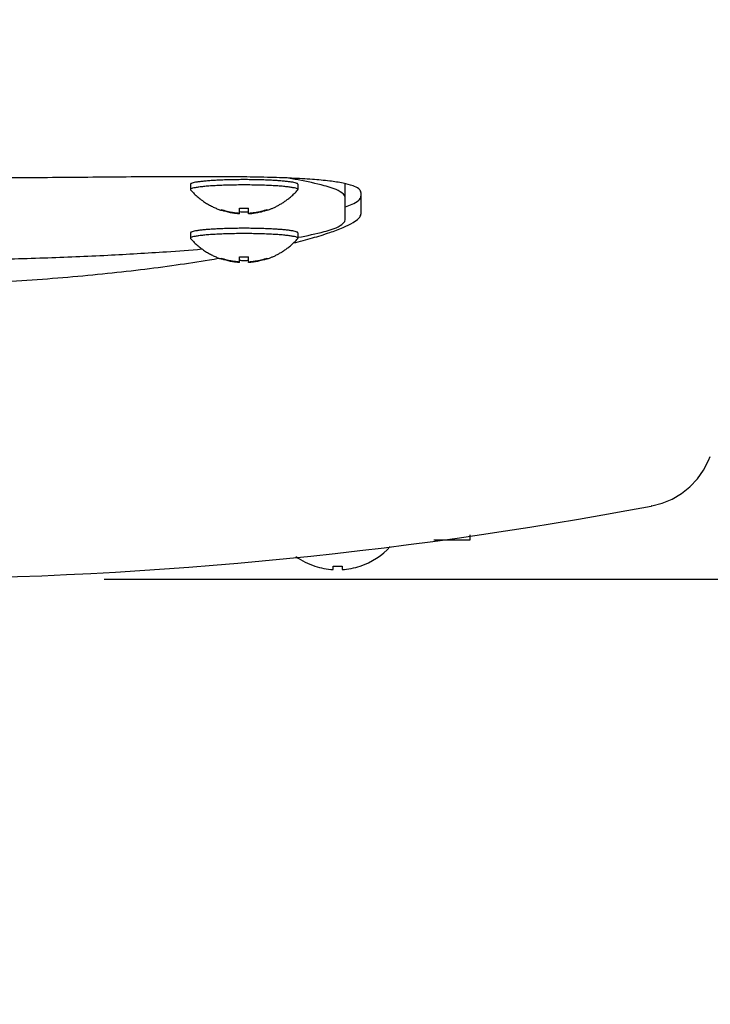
# Model space of a CAD drawing. Header units: millimetres. Extents: x 0 to 594, y 0 to 420.
# Tile 14 of 256: x 120.89 to 125.33, y 266.47 to 272.8. Entities that reach past the tile are written whole.
import ezdxf

# ---------------------------------------------------------------- set-up
doc = ezdxf.new("R2010")
doc.units = ezdxf.units.MM
doc.header["$LTSCALE"] = 32.67
doc.linetypes.add('PHANTOM', pattern=[0.8, 0.45, -0.05, 0.1, -0.05, 0.1, -0.05])
doc.layers.get('0').update_dxf_attribs({"linetype": 'CONTINUOUS'})
doc.layers.add('CRV', color=7, linetype='CONTINUOUS')
doc.layers.add('DRIV_DIM', color=7, linetype='CONTINUOUS')
doc.styles.get("Standard").update_dxf_attribs({"font": 'txt', "width": 0.8})
doc.dimstyles.new('DIMSTYLE_1', dxfattribs={"dimtxt": 3.8, "dimasz": 1.8, "dimexe": 0.18, "dimexo": 0.0625, "dimgap": 0.09, "dimtad": 1, "dimdec": 3, "dimlfac": 10, "dimdsep": 46, "dimtxsty": 'STANDARD', "dimblk": 'OPEN', "dimblk1": 'OPEN', "dimblk2": 'OPEN', "dimcen": 0.09, "dimadec": 0, "dimazin": 0, "dimtp": 0.001, "dimtm": 0.001, "dimtfac": 1, "dimtdec": 3, "dimtofl": 0, "dimtmove": 0, "dimatfit": 3, "dimldrblk": 'OPEN', "dimfxl": 1, "dimtolj": 1, "dimarcsym": 0})
doc.dimstyles.new('DIMSTYLE_4', dxfattribs={"dimtxt": 3.8, "dimasz": 1.8, "dimexe": 0.18, "dimexo": 0.0625, "dimgap": 0.09, "dimtad": 1, "dimdec": 3, "dimlfac": 10, "dimdsep": 46, "dimtxsty": 'STANDARD', "dimblk": 'OPEN', "dimblk1": 'OPEN', "dimblk2": 'OPEN', "dimcen": 0.09, "dimadec": 0, "dimazin": 0, "dimtp": 0.5, "dimtm": 0.5, "dimtfac": 1, "dimtdec": 3, "dimtofl": 0, "dimtmove": 0, "dimatfit": 3, "dimldrblk": 'OPEN', "dimfxl": 1, "dimtolj": 1, "dimarcsym": 0})

# ---------------------------------------------------------------- blocks, each defined once
blk = doc.blocks.new('*D15')
at = {"layer": 'DRIV_DIM', "color": 2, "linetype": 'CONTINUOUS'}
for p, q in [((126.4364, 285.7043), (64.0528, 285.7043)), ((129.4136, 285.4438), (190.8494, 274.611))]:
    blk.add_line(p, q, dxfattribs=at)
for points in [[(66.6946, 283.9134), (66.0528, 285.7043), (65.4634, 283.8955)], [(189.1461, 273.0747), (188.8798, 274.9583), (187.9368, 273.3061)]]:
    blk.add_lwpolyline(points, dxfattribs=at)
for start, end in [(180, 265), (265, 350)]:
    blk.add_arc((127.9364, 285.7043), 61.8835, start, end, dxfattribs=at)
at = {"layer": 'DRIV_DIM', "color": 2, "linetype": 'CONTINUOUS', "width": 0.766667}
blk.add_text('170%%d', height=3.8, rotation=-14.87809, dxfattribs=at).set_placement((104.8639, 221.5506))
blk = doc.blocks.new('_OPEN')
at = {"color": 0, "linetype": 'BYBLOCK'}
for p, q in [((0, 0), (-1, 0.342)), ((-1, -0.342), (0, 0)), ((-1, 0), (0, 0))]:
    blk.add_line(p, q, dxfattribs=at)
blk = doc.blocks.new('*D33')
at = {"layer": 'DRIV_DIM', "color": 2, "linetype": 'CONTINUOUS'}
for p, q in [((121.4364, 302.2043), (215.5931, 302.2043)), ((213.5931, 302.2043), (213.5931, 285.7043)), ((213.5931, 269.2043), (213.5931, 285.7043)), ((121.4364, 269.2043), (215.5931, 269.2043))]:
    blk.add_line(p, q, dxfattribs=at)
at = {"layer": 'DRIV_DIM', "color": 2, "linetype": 'CONTINUOUS', "xscale": 1.8, "yscale": 1.8, "zscale": 1.8}
for p, rotation in [((213.5931, 302.2043), 90), ((213.5931, 269.2043), 270)]:
    blk.add_blockref('_OPEN', p, dxfattribs=dict(at, rotation=rotation))
at = {"layer": 'DRIV_DIM', "color": 2, "linetype": 'CONTINUOUS', "width": 0.8}
blk.add_text('330', height=3.8, rotation=90, dxfattribs=at).set_placement((212.6431, 280.3201))

msp = doc.modelspace()

# ---------------------------------------------------------------- linework, layer by layer
at = {"color": 7, "linetype": 'CONTINUOUS'}
for p, q in [((121.99137, 271.74062), (121.99137, 271.70649)), ((121.99137, 271.70649), (121.99239, 271.70419)), ((122.68035, 271.70419), (122.68137, 271.70649)), ((122.68137, 271.74062), (122.68137, 271.70649)), ((122.98637, 271.51495), (122.98637, 271.74419)), ((123.08637, 271.68808), (123.08637, 271.5492)), ((122.19137, 271.57315), (122.19137, 271.57818)), ((122.30737, 271.55065), (122.30737, 271.58825)), ((122.36537, 271.55065), (122.36537, 271.58825)), ((122.48137, 271.57818), (122.48137, 271.57315)), ((121.99137, 271.42816), (121.99137, 271.39403)), ((121.99137, 271.39403), (121.99239, 271.39173)), ((122.68035, 271.39173), (122.68137, 271.39403)), ((122.68137, 271.42816), (122.68137, 271.39403)), ((122.19137, 271.26068), (122.19137, 271.26572)), ((122.30737, 271.23818), (122.30737, 271.27578)), ((122.36537, 271.23818), (122.36537, 271.27578)), ((122.48137, 271.26572), (122.48137, 271.26068)), ((124.95464, 269.67475), (124.95041, 269.67395)), ((123.78637, 269.4543), (123.55405, 269.4543)), ((123.78637, 269.48807), (123.78637, 269.4543)), ((122.79137, 269.28775), (122.79137, 269.28872)), ((122.90737, 269.26613), (122.90737, 269.28872)), ((122.96537, 269.28872), (122.96537, 269.26613)), ((123.08137, 269.28872), (123.08137, 269.28775))]:
    msp.add_line(p, q, dxfattribs=at)
msp.add_lwpolyline([(124.95461, 269.67475), (125.02179, 269.69236), (125.08589, 269.71912), (125.14567, 269.75451), (125.19996, 269.79785), (125.24773, 269.84829), (125.28805, 269.90486), (125.32013, 269.96647), (125.33064, 269.99281)], dxfattribs=at)
for centre, radius, start, end in [((119.93637, 296.2043), 27, 259.297754, 280.702246), ((119.93637, 296.2043), 27, 280.703205, 280.703454), ((122.93637, 269.7243), 0.46, 288.416046, 317.482311), ((122.93637, 269.7243), 0.46, 234.460878, 251.583954), ((122.93637, 269.7243), 0.45908, 251.588126, 266.378264), ((122.93637, 269.7243), 0.43655, 266.19103, 273.80897), ((122.93637, 269.7243), 0.45908, 273.621736, 288.411874)]:
    msp.add_arc(centre, radius, start, end, dxfattribs=at)
for points, knots in [([(123.08637, 271.68808), (123.08637, 271.69681), (123.07095, 271.71793), (123.02933, 271.7343), (122.96605, 271.7506), (122.87869, 271.76303), (122.76792, 271.77327), (122.63424, 271.7807), (122.47872, 271.78577), (122.30256, 271.7887), (122.10722, 271.78983), (121.89433, 271.78955), (121.66571, 271.78824), (121.42328, 271.78627), (121.16907, 271.78403), (120.9052, 271.78181), (120.63378, 271.7799), (120.3696, 271.77857), (120.19613, 271.77808), (120.11517, 271.77795)], [0, 0, 0, 0, 0.0087504, 0.0229978, 0.0446489, 0.0740882, 0.1113048, 0.1561146, 0.2082182, 0.2672225, 0.332652, 0.4039609, 0.4805439, 0.5617502, 0.646896, 0.7352767, 0.8261765, 0.9188757, 1, 1, 1, 1]), ([(122.33637, 271.77057), (122.32196, 271.77057), (122.29336, 271.77041), (122.25102, 271.76972), (122.21003, 271.76857), (122.17103, 271.76699), (122.13464, 271.76501), (122.10142, 271.76266), (122.07192, 271.75997), (122.04652, 271.75702), (122.02585, 271.75379), (122.00957, 271.75058), (121.99934, 271.74698), (121.99224, 271.74423), (121.99169, 271.74128), (121.99169, 271.74062)], [0, 0, 0, 0, 0.1238637, 0.2457889, 0.3638684, 0.4762571, 0.5812028, 0.6770749, 0.7623939, 0.8358607, 0.8963902, 0.9431619, 0.9757418, 0.994614, 1, 1, 1, 1]), ([(122.68106, 271.74062), (122.68106, 271.74128), (122.68051, 271.74423), (122.67341, 271.74698), (122.66317, 271.75058), (122.6469, 271.75379), (122.62623, 271.75702), (122.60083, 271.75997), (122.57133, 271.76266), (122.53811, 271.76501), (122.50172, 271.76699), (122.46272, 271.76857), (122.42173, 271.76972), (122.37939, 271.77041), (122.35079, 271.77057), (122.33637, 271.77057)], [0, 0, 0, 0, 0.005386, 0.0242582, 0.0568381, 0.1036098, 0.1641393, 0.2376061, 0.3229251, 0.4187972, 0.5237429, 0.6361316, 0.7542111, 0.8761363, 1, 1, 1, 1]), ([(122.98637, 271.65383), (122.98637, 271.6712), (122.93305, 271.70912), (122.83362, 271.7378), (122.71286, 271.76432), (122.62896, 271.77852), (122.60134, 271.78285)], [0, 0, 0, 0, 0.1255975, 0.3870802, 0.7980503, 1, 1, 1, 1]), ([(122.33637, 271.73644), (122.32001, 271.73644), (122.2876, 271.73624), (122.23983, 271.73534), (122.19401, 271.73388), (122.1511, 271.73187), (122.11195, 271.72936), (122.07737, 271.72644), (122.04801, 271.72305), (122.02464, 271.71969), (122.00714, 271.71542), (121.99677, 271.71272), (121.99137, 271.70803), (121.99137, 271.70649)], [0, 0, 0, 0, 0.1406614, 0.2784813, 0.4106773, 0.5345848, 0.6477136, 0.7478033, 0.8328784, 0.9013096, 0.9519071, 0.9841805, 1, 1, 1, 1]), ([(121.99239, 271.70419), (122.00006, 271.69555), (122.01546, 271.67948), (122.04084, 271.65656), (122.06714, 271.63611), (122.09403, 271.61822), (122.11952, 271.6036), (122.14382, 271.59157), (122.16696, 271.58171), (122.18273, 271.57595), (122.19069, 271.57328), (122.19135, 271.57306)], [0, 0, 0, 0, 0.1438406, 0.2767164, 0.4254461, 0.5581573, 0.6784783, 0.7909719, 0.8955295, 0.9914067, 1, 1, 1, 1]), ([(122.68137, 271.70649), (122.68137, 271.70803), (122.67598, 271.71272), (122.6656, 271.71542), (122.64811, 271.71969), (122.62474, 271.72305), (122.59537, 271.72644), (122.5608, 271.72936), (122.52165, 271.73187), (122.47873, 271.73388), (122.43292, 271.73534), (122.38514, 271.73624), (122.35274, 271.73644), (122.33637, 271.73644)], [0, 0, 0, 0, 0.0158195, 0.0480929, 0.0986904, 0.1671216, 0.2521967, 0.3522864, 0.4654152, 0.5893227, 0.7215187, 0.8593386, 1, 1, 1, 1]), ([(122.4814, 271.57306), (122.48256, 271.57345), (122.48967, 271.57584), (122.50291, 271.58066), (122.52122, 271.58822), (122.5402, 271.59704), (122.55932, 271.60704), (122.57893, 271.61853), (122.59853, 271.63136), (122.61883, 271.64624), (122.63888, 271.66272), (122.6598, 271.68207), (122.67328, 271.69622), (122.68035, 271.70419)], [0, 0, 0, 0, 0.015187, 0.093398, 0.1753361, 0.2617179, 0.3538011, 0.4439034, 0.5445027, 0.6453306, 0.7570149, 0.8673384, 1, 1, 1, 1]), ([(122.98669, 271.5963), (123.00117, 271.60125), (123.03102, 271.61255), (123.06829, 271.63059), (123.08637, 271.65451), (123.08637, 271.66439)], [0, 0, 0, 0, 0.3656622, 0.7633873, 1, 1, 1, 1]), ([(122.19137, 271.57818), (122.1976, 271.57612), (122.20962, 271.57241), (122.22708, 271.56781), (122.24318, 271.5642), (122.25796, 271.56141), (122.27151, 271.5593), (122.28401, 271.5577), (122.29583, 271.55651), (122.30355, 271.55592), (122.30737, 271.55568)], [0, 0, 0, 0, 0.1661975, 0.3181619, 0.4571024, 0.5838488, 0.6990887, 0.8041478, 0.9029658, 1, 1, 1, 1]), ([(122.30737, 271.58825), (122.31214, 271.58793), (122.32181, 271.58745), (122.33148, 271.58729), (122.33637, 271.58729)], [0, 0, 0, 0, 0.4941208, 1, 1, 1, 1]), ([(122.33637, 271.58729), (122.34127, 271.58729), (122.35094, 271.58745), (122.3606, 271.58793), (122.36537, 271.58825)], [0, 0, 0, 0, 0.5058792, 1, 1, 1, 1]), ([(122.36537, 271.55568), (122.36958, 271.55595), (122.37793, 271.55659), (122.3905, 271.5579), (122.40333, 271.5596), (122.41678, 271.56177), (122.43116, 271.56454), (122.4467, 271.56807), (122.46361, 271.57256), (122.47529, 271.57616), (122.48137, 271.57818)], [0, 0, 0, 0, 0.1066306, 0.2120054, 0.3200322, 0.4342438, 0.5570456, 0.690695, 0.8376107, 1, 1, 1, 1]), ([(122.30737, 271.55065), (122.30317, 271.55091), (122.29482, 271.55156), (122.28225, 271.55287), (122.26942, 271.55456), (122.25596, 271.55673), (122.24159, 271.5595), (122.22605, 271.56303), (122.20914, 271.56752), (122.19746, 271.57113), (122.19137, 271.57315)], [0, 0, 0, 0, 0.1066306, 0.2120054, 0.3200322, 0.4342438, 0.5570456, 0.690695, 0.8376107, 1, 1, 1, 1]), ([(122.33637, 271.56212), (122.33148, 271.56212), (122.32181, 271.56228), (122.31214, 271.56276), (122.30737, 271.56308)], [0, 0, 0, 0, 0.5058792, 1, 1, 1, 1]), ([(122.36537, 271.56308), (122.3606, 271.56276), (122.35094, 271.56228), (122.34127, 271.56212), (122.33637, 271.56212)], [0, 0, 0, 0, 0.4941208, 1, 1, 1, 1]), ([(122.48137, 271.57315), (122.47514, 271.57108), (122.46313, 271.56738), (122.44567, 271.56278), (122.42957, 271.55917), (122.41478, 271.55638), (122.40124, 271.55426), (122.38874, 271.55267), (122.37691, 271.55147), (122.3692, 271.55089), (122.36537, 271.55065)], [0, 0, 0, 0, 0.1661975, 0.3181619, 0.4571024, 0.5838488, 0.6990887, 0.8041478, 0.9029658, 1, 1, 1, 1]), ([(122.65329, 271.36369), (122.69417, 271.37385), (122.77235, 271.39447), (122.87937, 271.42733), (122.9667, 271.45935), (123.03026, 271.48998), (123.07074, 271.51621), (123.08637, 271.5396), (123.08637, 271.5492)], [0, 0, 0, 0, 0.2623562, 0.503476, 0.696784, 0.8418535, 0.9401833, 1, 1, 1, 1]), ([(122.68139, 271.39955), (122.68237, 271.39973), (122.73977, 271.41037), (122.83362, 271.43098), (122.93305, 271.45966), (122.98637, 271.49758), (122.98637, 271.51495)], [0, 0, 0, 0, 0.0088557, 0.519263, 0.8440132, 1, 1, 1, 1]), ([(122.33637, 271.4581), (122.32196, 271.4581), (122.29336, 271.45795), (122.25102, 271.45725), (122.21003, 271.45611), (122.17103, 271.45453), (122.13464, 271.45255), (122.10142, 271.45019), (122.07192, 271.4475), (122.04652, 271.44456), (122.02585, 271.44133), (122.00957, 271.43812), (121.99934, 271.43451), (121.99224, 271.43177), (121.99169, 271.42881), (121.99169, 271.42816)], [0, 0, 0, 0, 0.1238637, 0.2457889, 0.3638684, 0.4762571, 0.5812028, 0.6770749, 0.7623939, 0.8358607, 0.8963902, 0.9431619, 0.9757418, 0.994614, 1, 1, 1, 1]), ([(122.68106, 271.42816), (122.68106, 271.42881), (122.68051, 271.43177), (122.67341, 271.43451), (122.66317, 271.43812), (122.6469, 271.44133), (122.62623, 271.44456), (122.60083, 271.4475), (122.57133, 271.45019), (122.53811, 271.45255), (122.50172, 271.45453), (122.46272, 271.45611), (122.42173, 271.45725), (122.37939, 271.45795), (122.35079, 271.4581), (122.33637, 271.4581)], [0, 0, 0, 0, 0.005386, 0.0242582, 0.0568381, 0.1036098, 0.1641393, 0.2376061, 0.3229251, 0.4187972, 0.5237429, 0.6361316, 0.7542111, 0.8761363, 1, 1, 1, 1]), ([(122.33637, 271.42397), (122.32001, 271.42397), (122.2876, 271.42377), (122.23983, 271.42288), (122.19401, 271.42141), (122.1511, 271.41941), (122.11195, 271.41689), (122.07737, 271.41398), (122.04801, 271.41058), (122.02464, 271.40722), (122.00714, 271.40295), (121.99677, 271.40026), (121.99137, 271.39557), (121.99137, 271.39403)], [0, 0, 0, 0, 0.1406614, 0.2784813, 0.4106773, 0.5345848, 0.6477136, 0.7478033, 0.8328784, 0.9013096, 0.9519071, 0.9841805, 1, 1, 1, 1]), ([(121.99239, 271.39173), (122.00006, 271.38309), (122.01546, 271.36701), (122.04084, 271.34409), (122.06714, 271.32364), (122.09403, 271.30576), (122.11952, 271.29114), (122.14382, 271.27911), (122.16696, 271.26925), (122.18273, 271.26348), (122.19069, 271.26082), (122.19135, 271.2606)], [0, 0, 0, 0, 0.1438406, 0.2767164, 0.4254461, 0.5581573, 0.6784783, 0.7909719, 0.8955295, 0.9914067, 1, 1, 1, 1]), ([(122.68137, 271.39403), (122.68137, 271.39557), (122.67598, 271.40026), (122.6656, 271.40295), (122.64811, 271.40722), (122.62474, 271.41058), (122.59537, 271.41398), (122.5608, 271.41689), (122.52165, 271.41941), (122.47873, 271.42141), (122.43292, 271.42288), (122.38514, 271.42377), (122.35274, 271.42397), (122.33637, 271.42397)], [0, 0, 0, 0, 0.0158195, 0.0480929, 0.0986904, 0.1671216, 0.2521967, 0.3522864, 0.4654152, 0.5893227, 0.7215187, 0.8593386, 1, 1, 1, 1]), ([(122.4814, 271.2606), (122.48256, 271.26098), (122.48967, 271.26338), (122.50291, 271.2682), (122.52122, 271.27575), (122.5402, 271.28457), (122.55932, 271.29458), (122.57893, 271.30606), (122.59853, 271.3189), (122.61883, 271.33377), (122.63888, 271.35025), (122.6598, 271.36961), (122.67328, 271.38376), (122.68035, 271.39173)], [0, 0, 0, 0, 0.015187, 0.093398, 0.1753361, 0.2617179, 0.3538011, 0.4439034, 0.5445027, 0.6453306, 0.7570149, 0.8673384, 1, 1, 1, 1]), ([(117.8081, 271.32529), (117.88361, 271.3189), (118.08451, 271.30374), (118.42257, 271.28401), (118.83027, 271.26721), (119.26268, 271.25577), (119.71012, 271.24998), (120.16262, 271.24998), (120.61007, 271.25577), (121.04248, 271.26721), (121.45017, 271.28401), (121.78824, 271.30374), (121.98914, 271.3189), (122.06466, 271.32529)], [0, 0, 0, 0, 0.0533592, 0.1419201, 0.2384064, 0.3406878, 0.4465001, 0.5534985, 0.6593108, 0.7615922, 0.8580786, 0.9466394, 1, 1, 1, 1]), ([(117.69734, 271.26586), (117.7181, 271.26231), (117.80988, 271.24699), (117.97809, 271.22144), (118.20676, 271.19148), (118.44923, 271.16454), (118.70347, 271.14117), (118.96739, 271.12187), (119.23885, 271.10704), (119.51571, 271.09698), (119.79579, 271.0919), (120.07696, 271.0919), (120.35704, 271.09698), (120.63389, 271.10704), (120.90535, 271.12187), (121.16927, 271.14117), (121.42352, 271.16454), (121.66599, 271.19148), (121.89466, 271.22144), (122.0629, 271.247), (122.15471, 271.26233), (122.17551, 271.26587)], [0, 0, 0, 0, 0.0140506, 0.0620765, 0.1135032, 0.1679034, 0.2248316, 0.2838315, 0.3444421, 0.4062017, 0.4686497, 0.5313268, 0.5937748, 0.6555344, 0.716145, 0.7751449, 0.8320731, 0.8864733, 0.9379, 0.9859259, 1, 1, 1, 1]), ([(122.19137, 271.26572), (122.1976, 271.26365), (122.20962, 271.25995), (122.22708, 271.25534), (122.24318, 271.25174), (122.25796, 271.24895), (122.27151, 271.24683), (122.28401, 271.24524), (122.29583, 271.24404), (122.30355, 271.24346), (122.30737, 271.24322)], [0, 0, 0, 0, 0.1661975, 0.3181619, 0.4571024, 0.5838488, 0.6990887, 0.8041478, 0.9029658, 1, 1, 1, 1]), ([(122.30737, 271.23818), (122.30317, 271.23845), (122.29482, 271.23909), (122.28225, 271.2404), (122.26942, 271.2421), (122.25596, 271.24427), (122.24159, 271.24704), (122.22605, 271.25057), (122.20914, 271.25506), (122.19746, 271.25866), (122.19137, 271.26068)], [0, 0, 0, 0, 0.1066306, 0.2120054, 0.3200322, 0.4342438, 0.5570456, 0.690695, 0.8376107, 1, 1, 1, 1]), ([(122.30737, 271.27578), (122.31214, 271.27547), (122.32181, 271.27499), (122.33148, 271.27482), (122.33637, 271.27482)], [0, 0, 0, 0, 0.4941208, 1, 1, 1, 1]), ([(122.33637, 271.27482), (122.34127, 271.27482), (122.35094, 271.27499), (122.3606, 271.27547), (122.36537, 271.27578)], [0, 0, 0, 0, 0.5058792, 1, 1, 1, 1]), ([(122.36537, 271.24322), (122.36958, 271.24348), (122.37793, 271.24412), (122.3905, 271.24544), (122.40333, 271.24713), (122.41678, 271.2493), (122.43116, 271.25207), (122.4467, 271.2556), (122.46361, 271.26009), (122.47529, 271.2637), (122.48137, 271.26572)], [0, 0, 0, 0, 0.1066306, 0.2120054, 0.3200322, 0.4342438, 0.5570456, 0.690695, 0.8376107, 1, 1, 1, 1]), ([(122.48137, 271.26068), (122.47514, 271.25862), (122.46313, 271.25492), (122.44567, 271.25031), (122.42957, 271.2467), (122.41478, 271.24392), (122.40124, 271.2418), (122.38874, 271.2402), (122.37691, 271.23901), (122.3692, 271.23842), (122.36537, 271.23818)], [0, 0, 0, 0, 0.1661975, 0.3181619, 0.4571024, 0.5838488, 0.6990887, 0.8041478, 0.9029658, 1, 1, 1, 1]), ([(122.33637, 271.24965), (122.33148, 271.24965), (122.32181, 271.24981), (122.31214, 271.2503), (122.30737, 271.25061)], [0, 0, 0, 0, 0.5058792, 1, 1, 1, 1]), ([(122.36537, 271.25061), (122.3606, 271.2503), (122.35094, 271.24981), (122.34127, 271.24965), (122.33637, 271.24965)], [0, 0, 0, 0, 0.4941208, 1, 1, 1, 1])]:
    msp.add_open_spline(points, degree=3, knots=knots, dxfattribs=at)
at = {"layer": 'CRV', "color": 8, "linetype": 'PHANTOM'}
for radius, start in [(97.1741, 10), (89.1741, 10), (27.1916, 196.893684)]:
    msp.add_arc((127.93637, 285.7043), radius, start, 350, dxfattribs=at)

# ---------------------------------------------------------------- dimensions: what is measured, and where the dimension line sits
at = {"layer": 'DRIV_DIM', "color": 2, "linetype": 'CONTINUOUS'}
dim = msp.add_linear_dim(base=(213.5931, 269.2043), p1=(121.43637, 302.2043), p2=(121.43637, 269.2043), angle=270, dimstyle='DIMSTYLE_1', dxfattribs=at)
dim.commit()
dim.dimension.update_dxf_attribs({"geometry": '*D33', "text_midpoint": (210.7431, 284.8801), "dimtype": 160})
dim = msp.add_angular_dim_2l(base=(122.54287, 224.05624), line1=((126.43637, 285.7043), (64.05282, 285.7043)), line2=((190.84939, 274.61104), (129.41358, 285.44383)), dimstyle='DIMSTYLE_4', dxfattribs=at)
dim.commit()
dim.dimension.update_dxf_attribs({"geometry": '*D15', "text_midpoint": (110.98305, 221.8908), "dimtype": 162})

doc.saveas('drawing.dxf')
